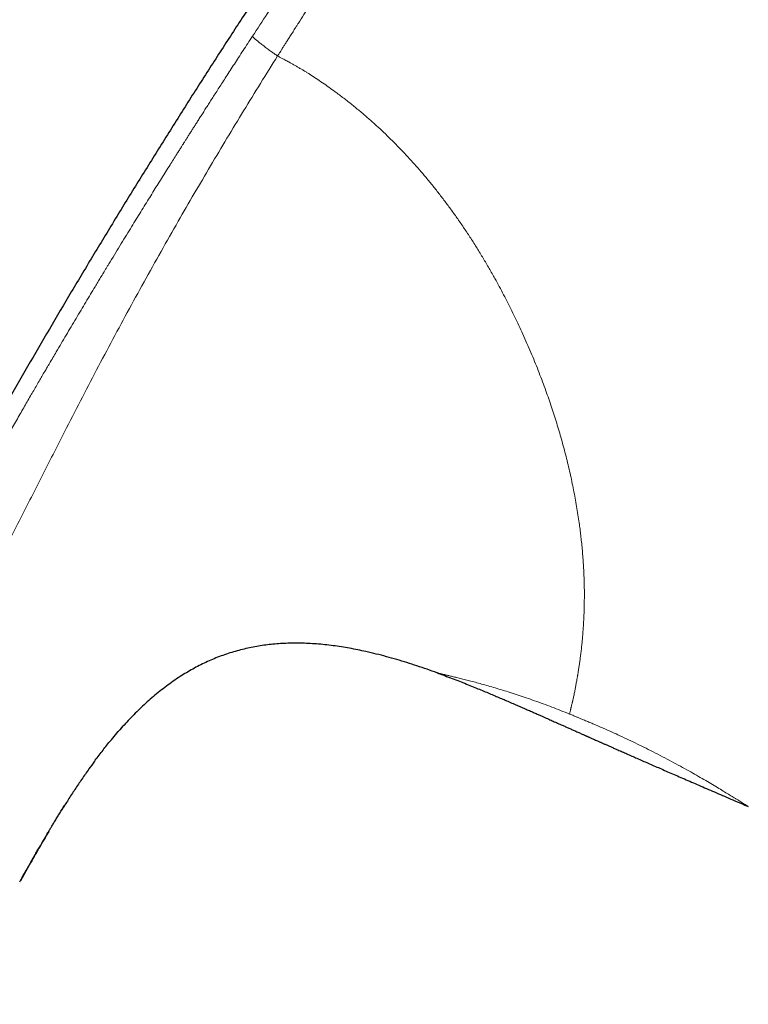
# Model space of a CAD drawing. Header units: millimetres. Extents: x 8 to 736, y 12 to 488.
# Tile 4 of 59: x 55 to 80, y 432 to 465. Entities that reach past the tile are written whole.
import ezdxf

# ---------------------------------------------------------------- set-up
doc = ezdxf.new("R2010")
doc.units = ezdxf.units.MM

msp = doc.modelspace()

# ---------------------------------------------------------------- linework, layer by layer
at = {"color": 7, "linetype": 'Continuous', "lineweight": 30}
for p, q in [((69.004, 442.875), (69.003, 442.875)), ((58.207, 440.974), (58.233, 441.002)), ((79.637, 438.303), (79.637, 438.303)), ((55.067, 436.296), (54.768, 435.764))]:
    msp.add_line(p, q, dxfattribs=at)
at = {"color": 252, "linetype": 'Continuous', "lineweight": 0}
for points, knots in [([(79.834, 487.901), (79.834, 487.899), (79.832, 487.897), (79.829, 487.888), (79.823, 487.875), (79.816, 487.857), (79.807, 487.835), (79.797, 487.812), (79.787, 487.788), (79.776, 487.764), (79.764, 487.737), (79.75, 487.708), (79.734, 487.676), (79.717, 487.642), (79.697, 487.603), (79.672, 487.555), (79.641, 487.497), (79.602, 487.428), (79.558, 487.349), (79.509, 487.266), (79.459, 487.182), (79.408, 487.097), (79.353, 487.007), (79.305, 486.93), (79.268, 486.871), (79.245, 486.834), (79.22, 486.796), (79.195, 486.756), (79.169, 486.715), (79.142, 486.672), (79.093, 486.595), (79.018, 486.478), (78.91, 486.312), (78.801, 486.146), (78.723, 486.027), (78.682, 485.966), (78.671, 485.949), (78.659, 485.932), (78.648, 485.914), (78.636, 485.896), (78.623, 485.877), (78.588, 485.824), (78.53, 485.738), (78.451, 485.618), (78.366, 485.491), (78.275, 485.356), (78.181, 485.216), (78.091, 485.082), (78.006, 484.957), (77.927, 484.84), (77.855, 484.733), (77.789, 484.636), (77.731, 484.55), (77.681, 484.477), (77.641, 484.418), (77.609, 484.371), (77.587, 484.339), (77.569, 484.313), (77.552, 484.288), (77.529, 484.255), (77.505, 484.22), (77.481, 484.184), (77.456, 484.148), (77.387, 484.047), (77.269, 483.876), (77.103, 483.636), (76.932, 483.389), (76.757, 483.137), (76.576, 482.876), (76.381, 482.597), (76.177, 482.304), (75.964, 481.999), (75.755, 481.699), (75.55, 481.407), (75.35, 481.122), (75.132, 480.811), (74.887, 480.463), (74.608, 480.069), (74.315, 479.655), (74.007, 479.221), (73.714, 478.809), (73.44, 478.422), (73.187, 478.065), (72.897, 477.656), (72.675, 477.343), (72.525, 477.131), (72.477, 477.063), (72.429, 476.996), (72.381, 476.928), (72.333, 476.859), (72.166, 476.623), (71.879, 476.217), (71.47, 475.638), (71.058, 475.052), (70.658, 474.483), (70.272, 473.933), (69.915, 473.425), (69.633, 473.022), (69.468, 472.787), (69.407, 472.7), (69.388, 472.673), (69.368, 472.646), (69.349, 472.618), (69.33, 472.591), (69.245, 472.469), (69.097, 472.259), (68.894, 471.968), (68.705, 471.698), (68.531, 471.449), (68.373, 471.221), (68.246, 471.039), (68.148, 470.898), (68.075, 470.793), (68.007, 470.695), (67.945, 470.605), (67.887, 470.522), (67.818, 470.423), (67.736, 470.303), (67.585, 470.085), (67.384, 469.793), (67.138, 469.432), (66.95, 469.157), (66.819, 468.965), (66.743, 468.851), (66.667, 468.739), (66.592, 468.629), (66.518, 468.519), (66.445, 468.411), (66.259, 468.135), (65.963, 467.692), (65.667, 467.245), (65.481, 466.963), (65.404, 466.846), (65.327, 466.728), (65.25, 466.611), (65.174, 466.494), (65.098, 466.378), (65.023, 466.262), (64.922, 466.107), (64.792, 465.906), (64.628, 465.652), (64.451, 465.375), (64.309, 465.153), (64.207, 464.994), (64.139, 464.886), (64.062, 464.766), (63.979, 464.636), (63.904, 464.518), (63.837, 464.411), (63.774, 464.312), (63.716, 464.221), (63.665, 464.14), (63.626, 464.078), (63.598, 464.033), (63.579, 464.004), (63.565, 463.983), (63.558, 463.972), (63.556, 463.968)], [0, 0, 0, 0, 0.007778, 0.01897, 0.030635, 0.042774, 0.054864, 0.066318, 0.075272, 0.084185, 0.093057, 0.10189, 0.110681, 0.118693, 0.126712, 0.136547, 0.146898, 0.157766, 0.169151, 0.180007, 0.189543, 0.198261, 0.207286, 0.216616, 0.219827, 0.223072, 0.226352, 0.229666, 0.233015, 0.236399, 0.239817, 0.251068, 0.262662, 0.274596, 0.283636, 0.284662, 0.28569, 0.286721, 0.287754, 0.28879, 0.289828, 0.291142, 0.29806, 0.304653, 0.310921, 0.318534, 0.325604, 0.332132, 0.338117, 0.34356, 0.348461, 0.35282, 0.356637, 0.359911, 0.362358, 0.36438, 0.365978, 0.36642, 0.367722, 0.369196, 0.370679, 0.372171, 0.37367, 0.375179, 0.384798, 0.394749, 0.403914, 0.413611, 0.42347, 0.433058, 0.444119, 0.454796, 0.465088, 0.474996, 0.48452, 0.493662, 0.505873, 0.518586, 0.531799, 0.545515, 0.559735, 0.570483, 0.581503, 0.592794, 0.608114, 0.610155, 0.612205, 0.614262, 0.616328, 0.618402, 0.620483, 0.637786, 0.655224, 0.672801, 0.690517, 0.706223, 0.722036, 0.736039, 0.742225, 0.743037, 0.743848, 0.74466, 0.745472, 0.746285, 0.747097, 0.756393, 0.765061, 0.773104, 0.780519, 0.787308, 0.793469, 0.796805, 0.799924, 0.802824, 0.805506, 0.80797, 0.810216, 0.81439, 0.818627, 0.829674, 0.840357, 0.850675, 0.854067, 0.857418, 0.860727, 0.863995, 0.867222, 0.870407, 0.873551, 0.891664, 0.909458, 0.912915, 0.916361, 0.919794, 0.923215, 0.926624, 0.93002, 0.933404, 0.936776, 0.943552, 0.950959, 0.958997, 0.967667, 0.970259, 0.972904, 0.976996, 0.980755, 0.98418, 0.987272, 0.99003, 0.992826, 0.995169, 0.997057, 0.998176, 0.999039, 0.999647, 1, 1, 1, 1]), ([(78.5, 487.36), (78.5, 487.36), (78.499, 487.359), (78.496, 487.353), (78.491, 487.344), (78.485, 487.332), (78.477, 487.318), (78.47, 487.305), (78.465, 487.295), (78.462, 487.292), (78.462, 487.29), (78.461, 487.289), (78.46, 487.288), (78.46, 487.287), (78.459, 487.285), (78.457, 487.281), (78.453, 487.275), (78.449, 487.268), (78.444, 487.259), (78.439, 487.249), (78.432, 487.238), (78.425, 487.225), (78.417, 487.211), (78.409, 487.196), (78.4, 487.18), (78.39, 487.163), (78.379, 487.145), (78.367, 487.124), (78.353, 487.101), (78.343, 487.083), (78.336, 487.072), (78.335, 487.069), (78.333, 487.066), (78.331, 487.063), (78.329, 487.061), (78.328, 487.058), (78.326, 487.054), (78.322, 487.049), (78.318, 487.041), (78.312, 487.032), (78.305, 487.021), (78.297, 487.007), (78.288, 486.992), (78.277, 486.974), (78.265, 486.955), (78.255, 486.939), (78.249, 486.929), (78.246, 486.925), (78.244, 486.921), (78.241, 486.917), (78.239, 486.913), (78.236, 486.909), (78.234, 486.904), (78.228, 486.895), (78.216, 486.876), (78.196, 486.845), (78.171, 486.805), (78.144, 486.764), (78.116, 486.72), (78.08, 486.664), (78.045, 486.611), (78.019, 486.571), (78.01, 486.558), (78.009, 486.556), (78.009, 486.556), (78.009, 486.555), (78.007, 486.553), (78.004, 486.549), (77.999, 486.542), (77.993, 486.532), (77.985, 486.52), (77.975, 486.505), (77.964, 486.487), (77.95, 486.467), (77.935, 486.444), (77.917, 486.417), (77.897, 486.387), (77.876, 486.355), (77.853, 486.321), (77.828, 486.285), (77.802, 486.245), (77.772, 486.201), (77.741, 486.154), (77.706, 486.103), (77.667, 486.046), (77.624, 485.982), (77.575, 485.911), (77.523, 485.834), (77.465, 485.75), (77.422, 485.686), (77.395, 485.648), (77.389, 485.639), (77.385, 485.633), (77.383, 485.63), (77.38, 485.627), (77.375, 485.619), (77.363, 485.601), (77.343, 485.573), (77.32, 485.538), (77.293, 485.5), (77.262, 485.454), (77.225, 485.402), (77.186, 485.345), (77.144, 485.284), (77.098, 485.218), (77.048, 485.147), (76.995, 485.07), (76.937, 484.988), (76.876, 484.9), (76.811, 484.807), (76.741, 484.708), (76.673, 484.612), (76.608, 484.52), (76.547, 484.433), (76.499, 484.364), (76.466, 484.317), (76.45, 484.295), (76.437, 484.277), (76.424, 484.258), (76.411, 484.24), (76.398, 484.222), (76.385, 484.203), (76.345, 484.147), (76.278, 484.052), (76.172, 483.902), (76.053, 483.735), (75.921, 483.55), (75.786, 483.36), (75.647, 483.165), (75.515, 482.98), (75.391, 482.807), (75.275, 482.644), (75.156, 482.478), (75.034, 482.308), (74.894, 482.113), (74.736, 481.892), (74.61, 481.717), (74.536, 481.614), (74.52, 481.591), (74.508, 481.575), (74.5, 481.563), (74.49, 481.55), (74.48, 481.536), (74.465, 481.515), (74.445, 481.487), (74.418, 481.449), (74.385, 481.404), (74.348, 481.352), (74.304, 481.291), (74.256, 481.224), (74.203, 481.151), (74.145, 481.071), (74.086, 480.987), (74.024, 480.902), (73.962, 480.815), (73.903, 480.733), (73.849, 480.659), (73.804, 480.595), (73.771, 480.55), (73.753, 480.524), (73.747, 480.516), (73.741, 480.508), (73.735, 480.5), (73.729, 480.492), (73.651, 480.383), (73.499, 480.172), (73.272, 479.856), (73.043, 479.538), (72.813, 479.217), (72.581, 478.895), (72.418, 478.668), (72.319, 478.53), (72.286, 478.484), (72.249, 478.433), (72.213, 478.382), (72.176, 478.331), (72.14, 478.281), (72.051, 478.157), (71.917, 477.97), (71.739, 477.722), (71.562, 477.475), (71.379, 477.22), (71.191, 476.956), (71.009, 476.702), (70.834, 476.458), (70.666, 476.223), (70.503, 475.994), (70.345, 475.773), (70.211, 475.584), (70.1, 475.428), (70.014, 475.306), (69.953, 475.222), (69.916, 475.17), (69.899, 475.146), (69.88, 475.119), (69.862, 475.093), (69.788, 474.989), (69.66, 474.809), (69.485, 474.563), (69.322, 474.332), (69.168, 474.116), (69.02, 473.906), (68.876, 473.703), (68.756, 473.534), (68.661, 473.398), (68.591, 473.3), (68.527, 473.208), (68.466, 473.122), (68.406, 473.037), (68.345, 472.951), (68.268, 472.841), (68.175, 472.709), (68.065, 472.553), (67.956, 472.397), (67.846, 472.241), (67.735, 472.083), (67.62, 471.918), (67.47, 471.704), (67.328, 471.5), (67.222, 471.348), (67.182, 471.29), (67.167, 471.27), (67.153, 471.249), (67.141, 471.232), (67.128, 471.213), (67.111, 471.189), (67.085, 471.152), (67.053, 471.106), (67.015, 471.05), (66.969, 470.985), (66.918, 470.911), (66.86, 470.828), (66.796, 470.735), (66.726, 470.633), (66.649, 470.523), (66.566, 470.402), (66.505, 470.313), (66.467, 470.259), (66.456, 470.242), (66.444, 470.226), (66.433, 470.21), (66.422, 470.193), (66.411, 470.177), (66.383, 470.136), (66.322, 470.048), (66.191, 469.858), (66.008, 469.591), (65.733, 469.189), (65.406, 468.709), (65.133, 468.306), (64.971, 468.066), (64.919, 467.989), (64.872, 467.919), (64.826, 467.851), (64.735, 467.716), (64.553, 467.445), (64.195, 466.91), (63.729, 466.21), (63.202, 465.412), (62.866, 464.899), (62.698, 464.643)], [0, 0, 0, 0, 0.012, 0.023812, 0.035435, 0.046869, 0.056774, 0.066533, 0.071289, 0.071909, 0.072528, 0.073147, 0.073766, 0.074383, 0.074897, 0.077083, 0.079377, 0.082961, 0.086782, 0.090838, 0.095131, 0.09966, 0.104424, 0.109424, 0.114215, 0.119204, 0.124391, 0.129778, 0.135366, 0.141155, 0.141788, 0.142423, 0.143061, 0.143701, 0.144344, 0.144947, 0.145197, 0.146716, 0.148273, 0.150019, 0.152344, 0.154938, 0.157801, 0.160935, 0.164339, 0.168015, 0.168648, 0.169288, 0.169935, 0.17059, 0.171253, 0.171923, 0.172601, 0.173223, 0.176123, 0.181479, 0.186844, 0.192215, 0.197695, 0.20322, 0.211826, 0.21559, 0.216004, 0.216063, 0.216094, 0.21613, 0.216273, 0.216774, 0.217516, 0.218497, 0.219719, 0.221213, 0.222956, 0.224949, 0.227192, 0.229683, 0.232422, 0.235409, 0.238377, 0.241554, 0.24494, 0.248535, 0.25234, 0.256354, 0.26058, 0.265472, 0.270621, 0.27603, 0.281701, 0.287636, 0.288527, 0.289138, 0.28935, 0.289566, 0.289785, 0.290007, 0.291093, 0.293201, 0.295265, 0.2975, 0.300385, 0.303512, 0.306883, 0.310392, 0.314129, 0.318094, 0.322287, 0.326706, 0.331266, 0.336042, 0.341032, 0.346235, 0.350256, 0.354394, 0.358649, 0.359924, 0.360853, 0.361691, 0.362529, 0.363368, 0.364206, 0.365043, 0.365881, 0.371863, 0.377845, 0.385602, 0.393372, 0.401165, 0.40898, 0.416813, 0.422976, 0.429142, 0.435445, 0.441804, 0.448145, 0.456988, 0.465785, 0.466888, 0.467896, 0.468249, 0.468652, 0.469105, 0.469609, 0.470164, 0.471312, 0.47263, 0.474118, 0.476014, 0.47813, 0.480464, 0.483018, 0.485792, 0.488785, 0.491601, 0.494588, 0.497746, 0.499925, 0.502179, 0.504225, 0.504497, 0.50477, 0.505045, 0.50532, 0.505596, 0.505873, 0.516342, 0.526839, 0.537343, 0.547831, 0.55828, 0.568667, 0.569892, 0.571526, 0.573167, 0.574799, 0.576423, 0.578039, 0.579647, 0.588349, 0.595918, 0.603306, 0.611867, 0.62018, 0.628248, 0.635855, 0.643235, 0.650388, 0.657316, 0.66402, 0.668038, 0.671973, 0.675365, 0.675984, 0.676806, 0.677626, 0.678443, 0.679258, 0.687383, 0.695253, 0.702186, 0.708911, 0.715426, 0.721734, 0.727835, 0.731167, 0.734339, 0.737001, 0.739664, 0.742327, 0.744991, 0.747654, 0.752488, 0.757323, 0.762159, 0.766996, 0.771834, 0.776866, 0.782322, 0.791679, 0.795775, 0.796417, 0.797059, 0.797701, 0.798342, 0.798589, 0.799452, 0.800601, 0.802035, 0.803754, 0.805758, 0.808048, 0.810623, 0.813476, 0.816614, 0.820035, 0.823741, 0.827731, 0.828275, 0.828778, 0.829281, 0.829784, 0.830287, 0.83079, 0.831292, 0.834052, 0.838963, 0.848868, 0.85869, 0.876022, 0.893088, 0.895788, 0.898069, 0.900155, 0.902241, 0.904327, 0.912523, 0.927158, 0.953299, 0.976645, 1, 1, 1, 1]), ([(62.698, 464.643), (62.644, 464.56), (62.537, 464.396), (62.379, 464.154), (62.227, 463.919), (62.08, 463.693), (61.939, 463.475), (61.804, 463.265), (61.677, 463.069), (61.559, 462.885), (61.448, 462.714), (61.343, 462.549), (61.242, 462.391), (61.145, 462.241), (61.053, 462.097), (60.966, 461.959), (60.883, 461.829), (60.804, 461.705), (60.73, 461.589), (60.66, 461.479), (60.591, 461.37), (60.524, 461.264), (60.459, 461.161), (60.399, 461.067), (60.356, 460.999), (60.327, 460.953), (60.307, 460.921), (60.281, 460.88), (60.25, 460.83), (60.216, 460.776), (60.181, 460.722), (60.147, 460.667), (60.086, 460.57), (59.998, 460.43), (59.873, 460.232), (59.737, 460.015), (59.588, 459.777), (59.44, 459.539), (59.293, 459.303), (59.147, 459.068), (58.998, 458.827), (58.844, 458.578), (58.686, 458.322), (58.52, 458.052), (58.347, 457.769), (58.165, 457.472), (57.979, 457.166), (57.844, 456.944), (57.762, 456.81), (57.735, 456.765), (57.708, 456.719), (57.68, 456.674), (57.653, 456.63), (57.629, 456.59), (57.581, 456.51), (57.51, 456.392), (57.414, 456.233), (57.299, 456.043), (57.162, 455.815), (57.002, 455.548), (56.838, 455.273), (56.669, 454.99), (56.5, 454.706), (56.332, 454.422), (56.164, 454.137), (56.012, 453.879), (55.877, 453.65), (55.79, 453.501), (55.733, 453.404), (55.708, 453.361), (55.686, 453.324), (55.665, 453.287), (55.643, 453.25), (55.597, 453.172), (55.527, 453.051), (55.43, 452.885), (55.328, 452.711), (55.222, 452.528), (55.112, 452.338), (54.998, 452.14), (54.879, 451.936), (54.757, 451.724), (54.631, 451.504), (54.5, 451.276), (54.365, 451.041), (54.226, 450.797), (54.081, 450.543), (53.931, 450.279), (53.776, 450.004), (53.665, 449.809), (53.603, 449.7), (53.592, 449.679), (53.582, 449.662), (53.573, 449.645), (53.563, 449.628), (53.553, 449.611), (53.529, 449.568), (53.476, 449.473), (53.374, 449.293), (53.238, 449.05), (53.079, 448.766), (52.915, 448.473), (52.746, 448.169), (52.573, 447.856), (52.397, 447.538), (52.221, 447.218), (52.101, 446.999), (52.034, 446.878), (52.024, 446.859), (52.013, 446.84), (52.003, 446.821), (51.992, 446.801), (51.969, 446.759), (51.919, 446.668), (51.754, 446.367), (51.395, 445.706), (51.053, 445.071), (50.814, 444.626), (50.767, 444.538), (50.717, 444.444), (50.665, 444.346), (50.612, 444.248), (50.495, 444.028), (50.249, 443.565), (49.891, 442.887), (49.487, 442.116), (49, 441.178), (48.417, 440.044), (47.967, 439.155), (47.742, 438.71)], [0, 0, 0, 0, 0.009966, 0.019607, 0.028925, 0.037918, 0.046588, 0.054933, 0.062955, 0.070023, 0.07682, 0.083345, 0.089597, 0.095578, 0.101286, 0.106723, 0.111887, 0.11678, 0.121401, 0.12575, 0.129826, 0.134282, 0.13836, 0.142061, 0.145384, 0.146476, 0.147521, 0.149187, 0.15129, 0.153419, 0.155572, 0.157749, 0.159951, 0.167029, 0.174349, 0.183378, 0.192748, 0.202461, 0.211422, 0.220656, 0.230162, 0.239941, 0.249992, 0.260316, 0.271655, 0.283305, 0.295267, 0.307541, 0.309294, 0.311053, 0.312819, 0.31459, 0.316368, 0.318034, 0.319214, 0.325786, 0.331771, 0.337866, 0.347994, 0.358413, 0.369121, 0.38012, 0.391408, 0.402205, 0.413256, 0.424559, 0.432157, 0.439866, 0.441903, 0.443411, 0.444819, 0.446245, 0.447689, 0.449152, 0.455279, 0.461711, 0.468448, 0.475489, 0.482836, 0.490487, 0.498359, 0.506529, 0.514998, 0.523766, 0.532832, 0.542197, 0.551861, 0.562094, 0.572641, 0.583503, 0.584571, 0.585219, 0.585867, 0.586518, 0.58717, 0.587823, 0.588479, 0.592113, 0.598725, 0.6092, 0.620049, 0.631274, 0.642873, 0.654848, 0.667197, 0.679157, 0.691449, 0.692223, 0.692951, 0.69368, 0.694408, 0.695137, 0.695865, 0.699299, 0.70543, 0.730296, 0.774641, 0.777589, 0.780854, 0.784568, 0.788282, 0.791996, 0.79571, 0.813218, 0.844481, 0.872394, 0.900306, 0.950151, 1, 1, 1, 1]), ([(62.698, 464.643), (62.699, 464.641), (62.699, 464.638), (62.703, 464.631), (62.709, 464.621), (62.72, 464.609), (62.735, 464.593), (62.757, 464.572), (62.786, 464.546), (62.822, 464.514), (62.864, 464.479), (62.912, 464.44), (62.964, 464.399), (63.02, 464.355), (63.08, 464.309), (63.143, 464.262), (63.207, 464.214), (63.271, 464.168), (63.333, 464.123), (63.393, 464.08), (63.449, 464.041), (63.503, 464.003), (63.539, 463.979), (63.556, 463.968)], [0, 0, 0, 0, 0.029302, 0.059965, 0.092979, 0.128936, 0.168059, 0.210247, 0.264388, 0.321456, 0.38036, 0.440098, 0.499998, 0.559876, 0.61955, 0.678358, 0.735316, 0.789354, 0.839545, 0.885332, 0.926725, 0.964444, 1, 1, 1, 1]), ([(49.475, 437.745), (49.722, 438.243), (50.216, 439.238), (50.966, 440.725), (51.72, 442.207), (52.478, 443.686), (53.234, 445.154), (53.985, 446.613), (54.727, 448.066), (55.466, 449.524), (56.139, 450.849), (56.751, 452.041), (57.3, 453.098), (57.856, 454.151), (58.42, 455.198), (58.992, 456.241), (59.572, 457.28), (60.145, 458.287), (60.709, 459.264), (61.263, 460.21), (61.825, 461.153), (62.395, 462.093), (62.971, 463.032), (63.361, 463.655), (63.556, 463.968)], [0, 0, 0, 0, 0.055922, 0.111786, 0.167598, 0.223362, 0.2791, 0.333864, 0.388697, 0.443625, 0.498626, 0.538655, 0.578682, 0.618681, 0.658633, 0.698572, 0.738546, 0.7786, 0.815386, 0.852223, 0.889093, 0.925998, 0.962959, 1, 1, 1, 1]), ([(63.556, 463.968), (63.586, 463.951), (63.644, 463.92), (63.727, 463.875), (63.803, 463.834), (63.871, 463.796), (63.927, 463.765), (63.97, 463.741), (64.01, 463.719), (64.054, 463.695), (64.103, 463.667), (64.151, 463.64), (64.216, 463.603), (64.296, 463.557), (64.389, 463.501), (64.481, 463.446), (64.572, 463.39), (64.703, 463.308), (64.876, 463.195), (65.091, 463.05), (65.306, 462.899), (65.548, 462.724), (65.813, 462.525), (66.102, 462.298), (66.385, 462.066), (66.663, 461.828), (66.927, 461.591), (67.179, 461.357), (67.419, 461.125), (67.655, 460.886), (67.889, 460.642), (68.12, 460.392), (68.347, 460.138), (68.576, 459.871), (68.807, 459.592), (69.041, 459.3), (69.269, 459.002), (69.493, 458.7), (69.715, 458.388), (69.936, 458.066), (70.156, 457.733), (70.37, 457.395), (70.579, 457.052), (70.783, 456.706), (70.967, 456.381), (71.131, 456.081), (71.278, 455.804), (71.422, 455.526), (71.561, 455.247), (71.698, 454.966), (71.835, 454.675), (71.972, 454.374), (72.109, 454.063), (72.242, 453.753), (72.369, 453.443), (72.491, 453.135), (72.609, 452.827), (72.718, 452.529), (72.82, 452.241), (72.915, 451.962), (73.006, 451.684), (73.092, 451.408), (73.175, 451.133), (73.256, 450.852), (73.335, 450.566), (73.411, 450.274), (73.482, 449.985), (73.549, 449.697), (73.611, 449.412), (73.669, 449.128), (73.723, 448.845), (73.773, 448.562), (73.819, 448.28), (73.851, 448.057), (73.874, 447.892), (73.888, 447.784), (73.902, 447.676), (73.914, 447.568), (73.927, 447.462), (73.943, 447.309), (73.963, 447.111), (73.983, 446.87), (74, 446.632), (74.012, 446.426), (74.021, 446.252), (74.026, 446.107), (74.031, 445.964), (74.034, 445.825), (74.036, 445.662), (74.036, 445.473), (74.034, 445.257), (74.03, 445.069), (74.024, 444.906), (74.02, 444.802), (74.017, 444.733), (74.015, 444.697), (74.013, 444.661), (74.011, 444.625), (74.009, 444.59), (74.004, 444.506), (73.996, 444.376), (73.983, 444.202), (73.968, 444.029), (73.954, 443.887), (73.942, 443.773), (73.933, 443.686), (73.923, 443.6), (73.913, 443.516), (73.903, 443.437), (73.89, 443.335), (73.873, 443.211), (73.851, 443.065), (73.834, 442.957), (73.822, 442.882), (73.816, 442.841), (73.809, 442.8), (73.802, 442.759), (73.795, 442.718), (73.788, 442.678), (73.781, 442.638), (73.768, 442.564), (73.749, 442.459), (73.724, 442.328), (73.702, 442.217), (73.683, 442.124), (73.668, 442.051), (73.655, 441.995), (73.648, 441.964), (73.646, 441.952), (73.645, 441.949), (73.644, 441.945), (73.643, 441.941), (73.643, 441.938), (73.64, 441.926), (73.635, 441.904), (73.627, 441.873), (73.62, 441.84), (73.611, 441.805), (73.602, 441.769), (73.593, 441.731), (73.584, 441.693), (73.575, 441.656), (73.566, 441.618), (73.557, 441.58), (73.549, 441.542), (73.54, 441.503), (73.535, 441.478), (73.532, 441.466)], [0, 0, 0, 0, 0.003118, 0.005989, 0.008612, 0.010988, 0.013117, 0.014377, 0.01553, 0.017238, 0.018959, 0.020647, 0.022302, 0.025737, 0.02902, 0.03219, 0.03543, 0.038724, 0.046277, 0.054108, 0.06222, 0.070018, 0.08109, 0.092109, 0.103079, 0.114008, 0.124901, 0.134786, 0.144707, 0.154667, 0.164672, 0.174726, 0.184835, 0.194851, 0.205823, 0.216803, 0.227795, 0.238806, 0.249841, 0.261447, 0.273085, 0.284761, 0.296482, 0.308254, 0.319989, 0.329171, 0.33835, 0.347528, 0.356709, 0.365895, 0.37509, 0.385229, 0.39533, 0.405397, 0.415433, 0.425444, 0.435431, 0.4454, 0.454526, 0.463641, 0.47275, 0.481856, 0.49096, 0.500067, 0.509895, 0.51974, 0.529606, 0.539496, 0.549414, 0.559364, 0.569349, 0.57964, 0.589976, 0.60036, 0.604454, 0.608555, 0.612666, 0.616785, 0.620912, 0.625049, 0.634641, 0.644306, 0.654046, 0.663863, 0.670075, 0.676319, 0.682596, 0.688808, 0.694715, 0.704685, 0.714813, 0.725102, 0.731982, 0.738933, 0.740765, 0.742603, 0.744445, 0.746292, 0.748145, 0.750002, 0.759394, 0.768939, 0.778638, 0.788491, 0.793715, 0.798982, 0.804292, 0.809645, 0.814767, 0.819619, 0.82949, 0.839585, 0.849903, 0.852986, 0.856089, 0.859211, 0.862353, 0.865515, 0.868696, 0.871896, 0.875117, 0.886612, 0.898181, 0.909825, 0.917551, 0.92531, 0.932165, 0.935189, 0.935585, 0.935982, 0.936378, 0.936775, 0.937172, 0.937569, 0.940831, 0.944393, 0.948256, 0.95242, 0.956885, 0.961651, 0.966719, 0.971629, 0.976794, 0.982213, 0.987887, 0.993816, 1, 1, 1, 1]), ([(73.532, 441.465), (73.43, 441.506), (73.226, 441.588), (72.925, 441.704), (72.628, 441.815), (72.337, 441.92), (72.052, 442.02), (71.773, 442.113), (71.502, 442.201), (71.24, 442.284), (70.99, 442.359), (70.751, 442.429), (70.525, 442.492), (70.311, 442.551), (70.111, 442.604), (69.925, 442.651), (69.754, 442.694), (69.6, 442.732), (69.463, 442.765), (69.342, 442.794), (69.239, 442.818), (69.154, 442.839), (69.087, 442.855), (69.039, 442.866), (69.009, 442.874), (69.006, 442.874), (69.004, 442.875)], [0, 0, 0, 0, 0.042185, 0.084087, 0.125878, 0.167823, 0.209482, 0.251008, 0.293254, 0.335096, 0.376679, 0.418154, 0.459669, 0.501375, 0.542965, 0.584774, 0.626969, 0.668591, 0.710368, 0.752473, 0.794195, 0.83589, 0.877747, 0.919537, 0.961099, 1, 1, 1, 1]), ([(73.532, 441.466), (73.557, 441.456), (73.603, 441.437), (73.67, 441.409), (73.728, 441.385), (73.779, 441.365), (73.824, 441.346), (73.869, 441.327), (73.92, 441.306), (73.979, 441.281), (74.045, 441.253), (74.092, 441.233), (74.117, 441.222)], [0, 0, 0, 0, 0.126916, 0.240368, 0.340362, 0.426902, 0.5, 0.573002, 0.659495, 0.759488, 0.872988, 1, 1, 1, 1]), ([(74.117, 441.222), (74.164, 441.202), (74.254, 441.164), (74.381, 441.11), (74.492, 441.063), (74.59, 441.021), (74.686, 440.979), (74.839, 440.911), (75.053, 440.815), (75.332, 440.687), (75.624, 440.549), (75.926, 440.403), (76.233, 440.25), (76.546, 440.09), (76.863, 439.925), (77.169, 439.761), (77.462, 439.6), (77.74, 439.445), (78.001, 439.295), (78.246, 439.153), (78.475, 439.017), (78.685, 438.891), (78.876, 438.774), (79.048, 438.669), (79.178, 438.587), (79.277, 438.526), (79.35, 438.481), (79.415, 438.44), (79.473, 438.404), (79.513, 438.38), (79.538, 438.364), (79.554, 438.354), (79.567, 438.346), (79.58, 438.338), (79.59, 438.332), (79.6, 438.326), (79.609, 438.32), (79.617, 438.315), (79.624, 438.31), (79.631, 438.306), (79.635, 438.304), (79.637, 438.303)], [0, 0, 0, 0, 0.016544, 0.031241, 0.044091, 0.055097, 0.065118, 0.07768, 0.108444, 0.139968, 0.17669, 0.213297, 0.249917, 0.291415, 0.33303, 0.374942, 0.416996, 0.458612, 0.499974, 0.541521, 0.583137, 0.625014, 0.666749, 0.708365, 0.750052, 0.775061, 0.800029, 0.824998, 0.850011, 0.875107, 0.884493, 0.893721, 0.902792, 0.911709, 0.920476, 0.929094, 0.937567, 0.949198, 0.963476, 0.980408, 1, 1, 1, 1])]:
    msp.add_open_spline(points, degree=3, knots=knots, dxfattribs=at)
at = {"color": 7, "linetype": 'Continuous', "lineweight": 30}
for points, knots in [([(78.5, 487.36), (78.156, 486.937), (77.469, 486.092), (76.45, 484.817), (75.439, 483.537), (74.439, 482.254), (73.448, 480.966), (72.485, 479.699), (71.55, 478.452), (70.642, 477.226), (69.742, 475.996), (68.85, 474.763), (67.967, 473.525), (67.092, 472.284), (66.225, 471.039), (65.367, 469.791), (64.517, 468.538), (63.679, 467.289), (62.855, 466.044), (62.043, 464.803), (61.239, 463.558), (60.438, 462.302), (59.64, 461.035), (58.845, 459.756), (58.058, 458.474), (57.278, 457.188), (56.511, 455.906), (55.756, 454.627), (55.013, 453.353), (54.277, 452.075), (53.543, 450.785), (52.812, 449.483), (52.084, 448.168), (51.363, 446.849), (50.649, 445.526), (49.943, 444.2), (49.245, 442.87), (48.54, 441.51), (47.829, 440.12), (47.114, 438.7), (46.406, 437.276), (45.706, 435.848), (45.015, 434.416), (44.344, 433.006), (43.693, 431.621), (43.063, 430.259), (42.439, 428.893), (41.823, 427.523), (41.213, 426.15), (40.61, 424.773), (40.014, 423.393), (39.424, 422.008), (38.84, 420.62), (38.266, 419.237), (37.703, 417.858), (37.15, 416.484), (36.605, 415.107), (36.095, 413.795), (35.619, 412.551), (35.177, 411.373), (34.742, 410.193), (34.315, 409.01), (33.896, 407.824), (33.494, 406.658), (33.108, 405.512), (32.739, 404.386), (32.379, 403.257), (32.028, 402.126), (31.706, 401.055), (31.412, 400.045), (31.143, 399.097), (30.883, 398.146), (30.629, 397.194), (30.384, 396.239), (30.151, 395.301), (29.93, 394.38), (29.72, 393.475), (29.517, 392.568), (29.321, 391.66), (29.196, 391.053), (29.134, 390.75)], [0, 0, 0, 0, 0.014954, 0.029882, 0.044786, 0.059666, 0.074523, 0.089358, 0.103326, 0.117276, 0.131208, 0.145123, 0.159023, 0.172907, 0.186776, 0.200631, 0.214473, 0.228302, 0.241872, 0.255431, 0.26898, 0.282519, 0.296295, 0.310062, 0.32382, 0.337571, 0.351315, 0.364808, 0.378295, 0.391776, 0.405254, 0.419002, 0.432747, 0.446489, 0.460229, 0.473968, 0.487705, 0.501442, 0.515979, 0.530517, 0.545057, 0.559598, 0.574142, 0.58869, 0.602409, 0.616132, 0.62986, 0.643592, 0.65733, 0.671074, 0.684824, 0.698583, 0.712349, 0.726124, 0.73966, 0.753202, 0.766749, 0.7803, 0.7918, 0.803301, 0.814802, 0.826303, 0.837802, 0.849299, 0.860136, 0.87097, 0.881802, 0.892629, 0.903453, 0.912471, 0.921486, 0.930498, 0.939509, 0.948518, 0.957526, 0.96602, 0.974513, 0.983008, 0.991503, 1, 1, 1, 1]), ([(69.003, 442.875), (68.889, 442.916), (68.662, 442.997), (68.318, 443.113), (67.973, 443.224), (67.626, 443.329), (67.278, 443.428), (66.927, 443.519), (66.599, 443.597), (66.295, 443.662), (66.015, 443.715), (65.735, 443.763), (65.453, 443.803), (65.17, 443.837), (64.886, 443.863), (64.612, 443.88), (64.348, 443.889), (64.094, 443.89), (63.841, 443.884), (63.587, 443.869), (63.336, 443.847), (63.087, 443.817), (62.841, 443.778), (62.596, 443.731), (62.351, 443.675), (62.108, 443.61), (61.865, 443.535), (61.626, 443.452), (61.389, 443.359), (61.158, 443.259), (60.932, 443.151), (60.711, 443.036), (60.494, 442.913), (60.271, 442.777), (60.043, 442.627), (59.811, 442.463), (59.585, 442.29), (59.365, 442.111), (59.151, 441.926), (58.944, 441.736), (58.743, 441.542), (58.547, 441.343), (58.354, 441.139), (58.23, 440.999), (58.167, 440.928)], [0, 0, 0, 0, 0.030497, 0.060993, 0.091492, 0.121994, 0.152497, 0.183, 0.213504, 0.237473, 0.26144, 0.285405, 0.30937, 0.333338, 0.357309, 0.381277, 0.402627, 0.423976, 0.445326, 0.466681, 0.488036, 0.509007, 0.529974, 0.550939, 0.571904, 0.593252, 0.614603, 0.635955, 0.657306, 0.678655, 0.69962, 0.720587, 0.741556, 0.76253, 0.786449, 0.810364, 0.834274, 0.858185, 0.8821, 0.905591, 0.929081, 0.952569, 0.976055, 1, 1, 1, 1]), ([(69.004, 442.875), (69.07, 442.851), (69.222, 442.795), (69.457, 442.707), (69.706, 442.611), (69.946, 442.517), (70.177, 442.424), (70.395, 442.335), (70.601, 442.25), (70.795, 442.169), (70.981, 442.091), (71.16, 442.014), (71.338, 441.938), (71.514, 441.862), (71.687, 441.787), (71.852, 441.715), (72.007, 441.647), (72.154, 441.583), (72.291, 441.522), (72.42, 441.466), (72.535, 441.414), (72.639, 441.369), (72.731, 441.328), (72.816, 441.29), (72.896, 441.255), (72.997, 441.21), (73.125, 441.153), (73.265, 441.09), (73.394, 441.033), (73.51, 440.981), (73.629, 440.928), (73.75, 440.874), (73.851, 440.829), (73.929, 440.795), (73.979, 440.772), (74.022, 440.753), (74.056, 440.738), (74.083, 440.726), (74.101, 440.718), (74.115, 440.712), (74.13, 440.705), (74.15, 440.696), (74.176, 440.685), (74.208, 440.671), (74.248, 440.653), (74.297, 440.631), (74.355, 440.605), (74.42, 440.576), (74.493, 440.544), (74.574, 440.508), (74.661, 440.47), (74.753, 440.429), (74.85, 440.386), (74.954, 440.34), (75.065, 440.291), (75.19, 440.235), (75.332, 440.173), (75.49, 440.103), (75.658, 440.029), (75.836, 439.951), (76.023, 439.868), (76.216, 439.784), (76.414, 439.697), (76.617, 439.609), (76.829, 439.516), (77.049, 439.42), (77.278, 439.321), (77.516, 439.218), (77.762, 439.111), (78.017, 439.001), (78.28, 438.887), (78.551, 438.77), (78.828, 438.651), (79.112, 438.528), (79.382, 438.412), (79.558, 438.337), (79.636, 438.303)], [0, 0, 0, 0, 0.018253, 0.042052, 0.065079, 0.087336, 0.108826, 0.12955, 0.14839, 0.16655, 0.184031, 0.200834, 0.216958, 0.234153, 0.250503, 0.266008, 0.280668, 0.294483, 0.307454, 0.31958, 0.33086, 0.34025, 0.348962, 0.356995, 0.364351, 0.371467, 0.385775, 0.400518, 0.411317, 0.422337, 0.433581, 0.445047, 0.456646, 0.46222, 0.467019, 0.471043, 0.474292, 0.476766, 0.478465, 0.479477, 0.48079, 0.482679, 0.485146, 0.488189, 0.491808, 0.496547, 0.502009, 0.508195, 0.515104, 0.522736, 0.531092, 0.539633, 0.548817, 0.558644, 0.569114, 0.580228, 0.594264, 0.609209, 0.62506, 0.641819, 0.659485, 0.678059, 0.696402, 0.715552, 0.735508, 0.756272, 0.777841, 0.800218, 0.823401, 0.84739, 0.872186, 0.897789, 0.92372, 0.950429, 0.977916, 1, 1, 1, 1]), ([(57.295, 439.843), (57.338, 439.901), (57.425, 440.017), (57.557, 440.19), (57.692, 440.361), (57.844, 440.55), (58.015, 440.754), (58.15, 440.911), (58.224, 440.993), (58.233, 441.002)], [0, 0, 0, 0, 0.145505, 0.291256, 0.437307, 0.583619, 0.778913, 0.97412, 1, 1, 1, 1]), ([(57.301, 439.851), (57.236, 439.763), (57.089, 439.561), (56.866, 439.241), (56.63, 438.89), (56.4, 438.537), (56.252, 438.3), (56.179, 438.183)], [0, 0, 0, 0, 0.162309, 0.372685, 0.583121, 0.793591, 1, 1, 1, 1]), ([(55.532, 437.106), (55.532, 437.106), (55.532, 437.106), (55.535, 437.111), (55.541, 437.121), (55.549, 437.136), (55.559, 437.152), (55.572, 437.174), (55.587, 437.2), (55.605, 437.231), (55.628, 437.271), (55.656, 437.318), (55.687, 437.371), (55.719, 437.425), (55.751, 437.479), (55.783, 437.532), (55.814, 437.585), (55.845, 437.637), (55.892, 437.714), (55.955, 437.818), (56.034, 437.948), (56.113, 438.078), (56.194, 438.207), (56.248, 438.294), (56.275, 438.337)], [0, 0, 0, 0, 0.028629, 0.062809, 0.093567, 0.114747, 0.134859, 0.154711, 0.175344, 0.19789, 0.223357, 0.259275, 0.298069, 0.337513, 0.376237, 0.414276, 0.451771, 0.488853, 0.525641, 0.619215, 0.71315, 0.808385, 0.904231, 1, 1, 1, 1]), ([(55.735, 437.451), (55.623, 437.261), (55.4, 436.881), (55.182, 436.498), (55.074, 436.307)], [0, 0, 0, 0, 0.501422, 1, 1, 1, 1]), ([(54.745, 435.723), (54.747, 435.726), (54.756, 435.743), (54.774, 435.774), (54.8, 435.822), (54.832, 435.879), (54.868, 435.943), (54.906, 436.011), (54.947, 436.083), (54.994, 436.167), (55.049, 436.264), (55.11, 436.371), (55.171, 436.479), (55.228, 436.578), (55.278, 436.667), (55.323, 436.745), (55.366, 436.82), (55.403, 436.884), (55.435, 436.939), (55.461, 436.985), (55.486, 437.027), (55.508, 437.065), (55.527, 437.098), (55.542, 437.124), (55.554, 437.143), (55.562, 437.158), (55.568, 437.169), (55.573, 437.177), (55.576, 437.182), (55.576, 437.182), (55.576, 437.182)], [0, 0, 0, 0, 0.006756, 0.030982, 0.056961, 0.090882, 0.127729, 0.167074, 0.208345, 0.251004, 0.312339, 0.374659, 0.436991, 0.498408, 0.545471, 0.591095, 0.635002, 0.677021, 0.707583, 0.737113, 0.765764, 0.793787, 0.821542, 0.849497, 0.870936, 0.89306, 0.916136, 0.940387, 0.974619, 1, 1, 1, 1])]:
    msp.add_open_spline(points, degree=3, knots=knots, dxfattribs=at)

doc.saveas('drawing.dxf')
